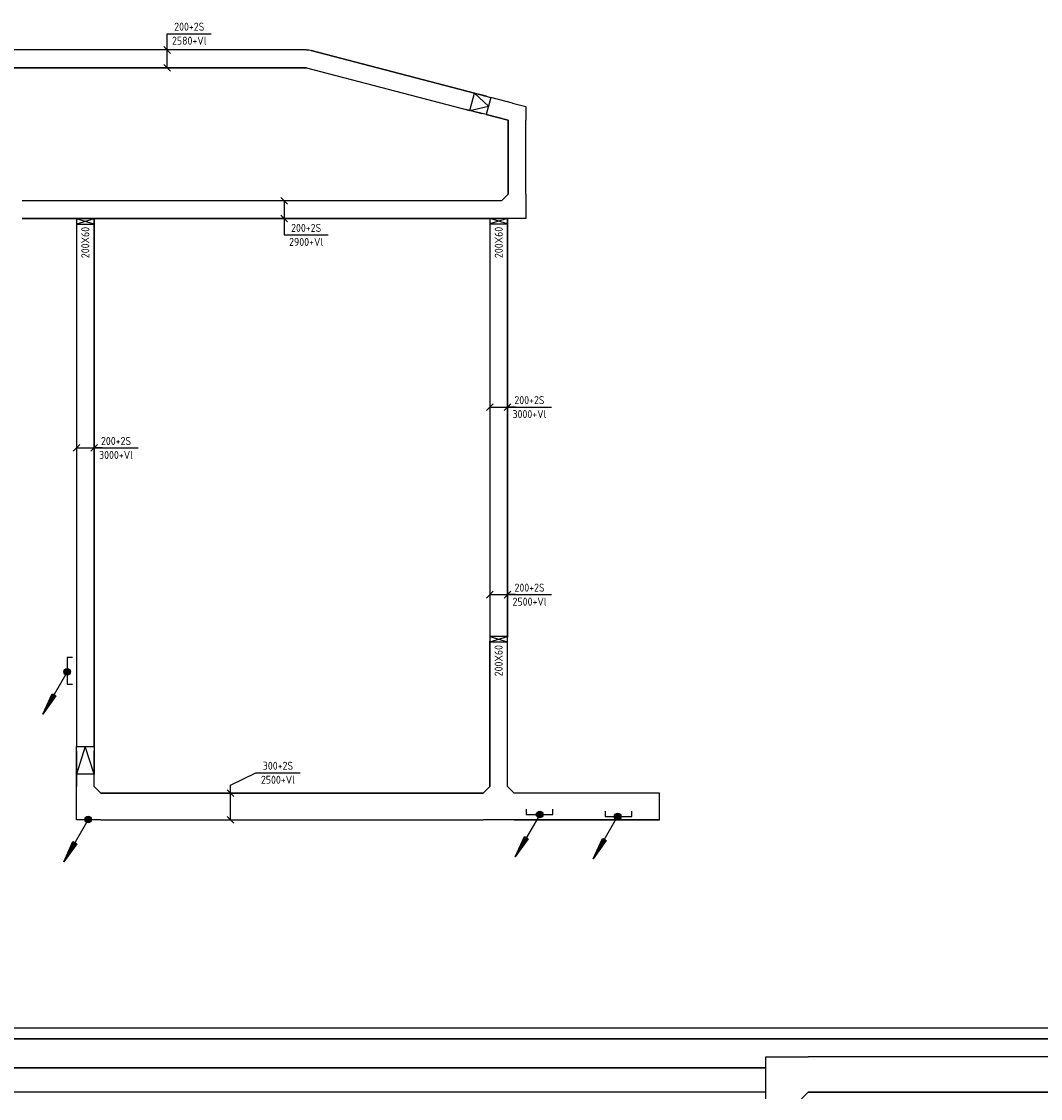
# Model space of a CAD drawing. Header units: millimetres. Extents: x 85770 to 139927, y 137714 to 175725.
# Tile 4 of 12: x 94666 to 106154, y 145687 to 157831. Entities that reach past the tile are written whole.
import ezdxf
from ezdxf.enums import TextEntityAlignment as Align

# ---------------------------------------------------------------- set-up
doc = ezdxf.new("R2010")
doc.units = ezdxf.units.MM
doc.header["$LTSCALE"] = 50
doc.linetypes.add('B-SL0', pattern=[100000000.0, 0, -100000000.0])
doc.layers.get('0').update_dxf_attribs({"linetype": 'CONTINUOUS'})
for name, color, linetype in [('EB61301-_ATTRIB', 2, 'CONTINUOUS'), ('EL61301-_KABELGOOT', 3, 'CONTINUOUS'), ('EM61301-_BEMATING', 1, 'CONTINUOUS')]:
    doc.layers.add(name, color=color, linetype=linetype)
doc.styles.add('1_8', font='iso', dxfattribs={"width": 0.7, "height": 1.8})
doc.styles.add('3_5', font='ISO.shx', dxfattribs={"height": 3.5})
doc.styles.add('NORATT', font='isocp.shx')
doc.styles.add('NORDIM', font='isocp.shx')
doc.styles.get("Standard").update_dxf_attribs({"font": 'SIMPLEX'})

# ---------------------------------------------------------------- blocks, each defined once
blk = doc.blocks.new('EH100000')
at = {"color": 0, "linetype": 'ByBlock'}
for p, q in [((1, 0.5), (0, 0.5)), ((1, 0.5, 1), (0, 0.5, 1)), ((0, -0.5, 1), (1, -0.5, 1)), ((1, -0.5), (0, -0.5))]:
    blk.add_line(p, q, dxfattribs=at)
at = {"color": 0, "linetype": 'ByBlock', "invisible_edges": 15}
for points in [[(1, -0.5), (0, -0.5), (0, 0.5), (1, 0.5)], [(0, 0.5), (1, 0.5), (1, 0.5, 1), (0, 0.5, 1)], [(0, -0.5, 1), (1, -0.5, 1), (1, -0.5), (0, -0.5)]]:
    blk.add_3dface(points, dxfattribs=at)
at = {"color": 0, "style": 'NORATT'}
for tag, flags in [('M_CODE', 8), ('MERK', 9)]:
    blk.add_attdef(tag, text='', height=1.8, rotation=180, dxfattribs=dict(at, flags=flags)).set_placement((0.5, 0), align=Align.MIDDLE_CENTER)
for tag, flags in [('FUNCTIE', 8), ('SCHOT', 9)]:
    blk.add_attdef(tag, text='', height=1.8, dxfattribs=dict(at, flags=flags)).set_placement((0.5, 0), align=Align.MIDDLE_CENTER)
blk = doc.blocks.new('KG2II')
at = {"color": 0, "linetype": 'B-SL0'}
for p, q in [((275, -200), (275, 200)), ((-200, -275), (200, -275))]:
    blk.add_line(p, q, dxfattribs=at)
at = {"color": 0, "linetype": 'ByBlock'}
for points in [[(-200, -275), (-200, 200), (-200, 200), (275, 200)], [(275, -200), (275, -200), (200, -275), (200, -275)]]:
    blk.add_lwpolyline(points, dxfattribs=at)
at = {"color": 0, "flags": 3}
blk.add_attdef('HULPSTUK', (0, 0, 2700), '', height=1, dxfattribs=at)
blk = doc.blocks.new('EH112-200-200-000-000-060')
at = {"color": 0, "linetype": 'ByBlock'}
for points in [[(-100, -175), (-100, 100), (-100, 100), (175, 100)], [(175, -100), (175, -100), (100, -175), (100, -175)]]:
    blk.add_lwpolyline(points, dxfattribs=at)
at = {"color": 0, "style": 'NORATT', "flags": 1}
blk.add_attdef('HULPSTUK', (0, 0, 2850), '', height=1, rotation=180, dxfattribs=at)
blk = doc.blocks.new('EH100005')
at = {"color": 0}
blk.add_lwpolyline([(-1, -0.5), (0, -0.5), (0, 0.5), (-1, 0.5)], dxfattribs=at)
at = {"color": 0, "style": 'NORATT', "flags": 9}
blk.add_attdef('HULPSTUK', text='', height=0.5, dxfattribs=at).set_placement((0, 0), align=Align.MIDDLE)
blk = doc.blocks.new('ES111202')
at = {"color": 0}
for p, q in [((-0.73, 0.15), (0.73, 0.15)), ((-0.6, 0.45), (0.6, 0.45)), ((-0.38, -0.65), (-5.5, -9.53)), ((-0.73, -0.15), (0.73, -0.15)), ((-0.6, -0.45), (0.6, -0.45))]:
    blk.add_line(p, q, dxfattribs=at)
for points in [[(-2.57, -5.45), (-5.5, -9.53), (-3.43, -4.95)], [(-3.22, -5.07), (-4.62, -8.01), (-2.78, -5.32)]]:
    blk.add_lwpolyline(points, close=True, dxfattribs=at)
blk.add_circle((0, 0), 0.75, dxfattribs=at)
for tag, height, style, flags, p in [('GROEPI', 1.8, '1_8', 9, (0, 9.5)), ('GROEP', 1.8, '1_8', 8, (0, 7.5)), ('CODE', 3.5, '3_5', 8, (0, 4.5)), ('M_CODE', 1.8, '1_8', 9, (0, 0)), ('VERMOGEN', 1.8, '1_8', 9, (0, -5.5)), ('KAST', 1.8, '1_8', 9, (0, -3.5)), ('DOEL', 1.8, '1_8', 9, (0, -7.5)), ('VERMOGENI', 1.8, '1_8', 9, (0, -9.5)), ('DOELI', 1.8, '1_8', 9, (0, -11.5))]:
    blk.add_attdef(tag, text='', height=height, dxfattribs=dict(style=style, flags=flags)).set_placement(p, align=Align.MIDDLE_CENTER)
blk = doc.blocks.new('EH112-200-200-000-000-060-7')
at = {"color": 0, "linetype": 'ByBlock'}
for points in [[(-116, -49), (-77, 100), (-77, 100), (77, 100)], [(77, -100), (77, -100), (77, -100), (77, -100)]]:
    blk.add_lwpolyline(points, dxfattribs=at)
at = {"invisible_edges": 15}
for points in [[(-77, 100), (77, -100), (77, -100), (-116, -49)], [(77, 100), (77, -100), (77, -100), (-77, 100)], [(77, -100), (-77, 100), (-77, 100), (77, -100)]]:
    blk.add_3dface(points, dxfattribs=at)
at = {"color": 0, "style": 'NORATT', "flags": 1}
blk.add_attdef('HULPSTUK', (0, 0, 2850), '', height=1, rotation=90, dxfattribs=at)
blk = doc.blocks.new('EH112-200-200-000-000-060-8')
at = {"color": 0, "linetype": 'ByBlock'}
for points in [[(-38, 94), (-13, 100), (-13, 100), (13, 100)], [(13, -100), (13, -100), (13, -100), (13, -100)]]:
    blk.add_lwpolyline(points, dxfattribs=at)
at = {"invisible_edges": 15}
for points in [[(-13, 100), (13, -100), (13, -100), (-38, 94)], [(13, 100), (13, -100), (13, -100), (-13, 100)], [(13, -100), (-13, 100), (-13, 100), (13, -100)]]:
    blk.add_3dface(points, dxfattribs=at)
at = {"color": 0, "style": 'NORATT', "flags": 1}
blk.add_attdef('HULPSTUK', (0, 0, 2850), '', height=1, rotation=14.6303, dxfattribs=at)
blk = doc.blocks.new('EH112-200-300-000-000-060')
at = {"color": 0, "linetype": 'ByBlock'}
for points in [[(-150, -175), (-150, 100), (-150, 100), (225, 100)], [(225, -100), (225, -100), (150, -175), (150, -175)]]:
    blk.add_lwpolyline(points, dxfattribs=at)
at = {"invisible_edges": 15}
for points in [[(150, -175), (-150, -175), (-150, 100), (150, -175)], [(-150, 100), (150, -175), (225, -100), (-150, 100)], [(225, -100), (-150, 100), (225, 100), (225, -100)]]:
    blk.add_3dface(points, dxfattribs=at)
at = {"color": 0, "style": 'NORATT', "flags": 1}
blk.add_attdef('HULPSTUK', (0, 0, 2850), '', height=1, rotation=270, dxfattribs=at)
blk = doc.blocks.new('*U88')
for p, q in [((-138, -38), (-62, 38)), ((-100, 0), (284, 0)), ((62, -38), (138, 38)), ((284, 0), (284, 0)), ((284, 0), (284, -497))]:
    blk.add_line(p, q)
at = {"color": 1, "style": 'NORDIM'}
for s, p in [('2580+Vl', (205, -249)), ('200+2S', (363, -249))]:
    blk.add_text(s, height=90, rotation=270, dxfattribs=at).set_placement(p, align=Align.MIDDLE)
blk = doc.blocks.new('EH100002')
at = {"color": 0}
for p, q in [((0.5, 0.5, 1), (-0.5, -0.5, 1)), ((-0.5, 0.5, 1), (0.5, -0.5, 1))]:
    blk.add_line(p, q, dxfattribs=at)
blk.add_lwpolyline([(-0.5, -0.5), (0.5, -0.5), (0.5, 0.5), (-0.5, 0.5)], close=True, dxfattribs=at)
at = {"color": 0, "style": 'NORATT'}
for tag, flags, p in [('HULPSTUK', 9, (0, 0)), ('FUNCTIE', 9, (0, -0.08, 1)), ('SCHOT', 9, (0, -0.04, 1)), ('CODE', 8, (0, -2, 1))]:
    blk.add_attdef(tag, text='', height=0.01, dxfattribs=dict(at, flags=flags)).set_placement(p, align=Align.MIDDLE_CENTER)
blk = doc.blocks.new('EH100001')
at = {"linetype": 'ByBlock'}
for p, q in [((1, 0.5, 1), (0, 0.5, 1)), ((0, -0.5, 1), (1, -0.5, 1))]:
    blk.add_line(p, q, dxfattribs=at)
blk.add_lwpolyline([(0, -0.5), (1, 0), (0, 0.5)], dxfattribs=at)
blk.add_lwpolyline([(1, -0.5), (0, -0.5), (0, 0.5), (1, 0.5)], close=True, dxfattribs=at)
at = {"linetype": 'ByBlock', "invisible_edges": 15}
for points in [[(1, -0.5), (0, -0.5), (0, 0.5), (1, 0.5)], [(0, 0.5), (1, 0.5), (1, 0.5, 1), (0, 0.5, 1)], [(0, -0.5, 1), (1, -0.5, 1), (1, -0.5), (0, -0.5)]]:
    blk.add_3dface(points, dxfattribs=at)
at = {"color": 7, "style": 'NORATT', "flags": 9}
blk.add_attdef('HULPSTUK', text='', height=1.8, dxfattribs=at).set_placement((0.5, 0), align=Align.MIDDLE_CENTER)
at = {"style": 'NORATT'}
for tag, flags in [('FUNCTIE', 8), ('M_CODE', 8), ('SCHOT', 9)]:
    blk.add_attdef(tag, text='', height=1.8, dxfattribs=dict(at, flags=flags)).set_placement((0.5, 0), align=Align.MIDDLE_CENTER)
blk = doc.blocks.new('EH113-300-200-300-000-060')
at = {"color": 0, "linetype": 'ByBlock'}
for points in [[(-175, 150), (0, 150), (0, 150), (175, 150)], [(-100, -225), (-100, -225), (-175, -150), (-175, -150)], [(175, -150), (175, -150), (100, -225), (100, -225)]]:
    blk.add_lwpolyline(points, dxfattribs=at)
at = {"invisible_edges": 15}
for points in [[(-175, 150), (-175, -150), (-175, -150), (0, 150)], [(-175, -150), (0, 150), (0, 150), (-100, -225)], [(100, -225), (-100, -225), (0, 150), (175, -150)], [(0, 150), (175, -150), (175, -150), (175, 150)], [(-100, -225), (100, -225), (100, -225), (-100, -225)]]:
    blk.add_3dface(points, dxfattribs=at)
at = {"color": 0, "style": 'NORATT', "flags": 1}
blk.add_attdef('HULPSTUK', (0, 0, 2500), '', height=1, rotation=180, dxfattribs=at)
blk = doc.blocks.new('*U89')
for p, q in [((-138, -38), (-62, 38)), ((-100, 0), (190, 0)), ((62, -38), (138, 38)), ((190, 0), (100, 0)), ((100, 0), (597, 0))]:
    blk.add_line(p, q)
at = {"color": 1, "style": 'NORDIM'}
for s, p in [('200+2S', (349, 79)), ('2500+Vl', (349, -79))]:
    blk.add_text(s, height=90, dxfattribs=at).set_placement(p, align=Align.MIDDLE)
blk = doc.blocks.new('*U90')
for p, q in [((-137.5, -37.5), (-62.5, 37.5)), ((-100, 0), (190, 0)), ((62.5, -37.5), (137.5, 37.5)), ((190, 0), (100, 0)), ((100, 0), (595, 0))]:
    blk.add_line(p, q)
at = {"color": 1, "style": 'NORDIM'}
for s, p in [('200+2S', (347.5, 78.75)), ('3000+Vl', (347.5, -78.75))]:
    blk.add_text(s, height=90, dxfattribs=at).set_placement(p, align=Align.MIDDLE)
blk = doc.blocks.new('*U91')
for p, q in [((-137.5, -37.5), (-62.5, 37.5)), ((-100, 0), (190, 0)), ((62.5, -37.5), (137.5, 37.5)), ((190, 0), (100, 0)), ((100, 0), (595, 0))]:
    blk.add_line(p, q)
at = {"color": 1, "style": 'NORDIM'}
for s, p in [('200+2S', (347.5, 78.75)), ('3000+Vl', (347.5, -78.75))]:
    blk.add_text(s, height=90, dxfattribs=at).set_placement(p, align=Align.MIDDLE)
blk = doc.blocks.new('*U92')
for p, q in [((-188, -38), (-112, 38)), ((-150, 0), (240, 0)), ((112, -38), (188, 38)), ((240, 0), (380, -286)), ((380, -286), (380, -784))]:
    blk.add_line(p, q)
at = {"color": 1, "style": 'NORDIM'}
for s, p in [('2500+Vl', (301, -535)), ('300+2S', (459, -535))]:
    blk.add_text(s, height=90, rotation=270, dxfattribs=at).set_placement(p, align=Align.MIDDLE)
blk = doc.blocks.new('*U94')
for p, q in [((284, 0), (284, 498)), ((-138, -38), (-62, 38)), ((-100, 0), (284, 0)), ((62, -38), (138, 38)), ((284, 0), (284, 0))]:
    blk.add_line(p, q)
at = {"color": 1, "style": 'NORDIM'}
for s, p in [('200+2S', (205, 249)), ('2900+Vl', (363, 249))]:
    blk.add_text(s, height=90, rotation=90, dxfattribs=at).set_placement(p, align=Align.MIDDLE)

msp = doc.modelspace()

# ---------------------------------------------------------------- block references
at = {"layer": 'EL61301-_KABELGOOT'}
for name, p, rotation in [('EH112-200-200-000-000-060-8', (97892, 157410, 2850), 345.3697292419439), ('EH112-200-200-000-000-060-7', (100251, 156794, 2900), 270), ('EH112-200-200-000-000-060', (100251, 155709, 2900), 180), ('EH112-200-300-000-000-060', (95384, 148980, 2500), 90), ('EH113-300-200-300-000-060', (100045, 148980, 2500), 179.9999999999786)]:
    msp.add_blockref(name, p, dxfattribs=dict(at, rotation=rotation))
for name, p, xscale, yscale, zscale in [('EH100000', (93508, 157410, 2580), 4370.892404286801, 200, 60), ('EH100000', (94674, 155709, 2900), 5399.076614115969, 200, 60), ('ES111202', (95181, 150498, 2850), 50, 50, 50), ('EH100000', (100220, 148980, 2500), 1622.984057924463, 300, 100), ('EH100005', (101859, 148980, 2850), 100, 300, 100), ('ES111202', (100508, 148888, 2850), 50, 50, 50), ('ES111202', (101387, 148867, 2850), 50, 50, 50), ('ES111202', (95417, 148832), 50, 50, 50), ('EH100000', (92262, 146419, 2700), 26639.4848526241, 119.9999999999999, 60), ('EH100000', (103533, 145956, 2700), 14777.29179454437, 400, 60)]:
    msp.add_blockref(name, p, dxfattribs=dict(at, xscale=xscale, yscale=yscale, zscale=zscale))
for name, p, xscale, yscale, zscale, rotation in [('EH100000', (99747, 156926, 2580), 1904.264338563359, 200, 60, 165.3697292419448), ('EH100000', (99931, 156878, 2900), 253.1798849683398, 200, 60, 345.3697292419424), ('EH100000', (100251, 156717, 2900), 833.0333448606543, 200, 60, 270), ('EH100000', (100251, 156659, 2580), 2.91038304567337e-11, 200, 60, 90), ('EH100000', (95384, 149656, 3000), 5947.722269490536, 200, 60, 90), ('EH100000', (100045, 150889, 3000), 4719.424316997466, 200.0000000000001, 60, 90), ('EH100000', (100045, 150843, 2500), 1637.854994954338, 200, 60, 270), ('EH100005', (95179, 150508, 2850), 60, 300, 60, 179.9999999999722), ('EH100000', (95384, 149343, 2500), 138.3480007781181, 200, 60, 270), ('EH100000', (99870, 148980, 2500), 4311.040307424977, 300, 100, 179.9999999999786), ('EH100005', (100507, 148888, 2850), 60, 300, 60, 270), ('EH100005', (101396, 148867, 2850), 60, 300, 60, 270), ('EH100000', (103058, 145897, 2700), 8865.802634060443, 270, 60, 180)]:
    msp.add_blockref(name, p, dxfattribs=dict(at, xscale=xscale, yscale=yscale, zscale=zscale, rotation=rotation))
at = {"layer": 'EL61301-_KABELGOOT', "extrusion": (-0.831612, 0.217088, 0.511169), "xscale": 372.3181642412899, "yscale": 200.0000000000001, "zscale": 60.00000000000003, "rotation": 90}
msp.add_blockref('EH100001', (-177032, 31291, -47565), dxfattribs=at)
at = {"layer": 'EL61301-_KABELGOOT', "yscale": 200, "zscale": 60}
msp.add_blockref('EH100000', (100076, 155709, 2850), dxfattribs=at)
at = {"layer": 'EL61301-_KABELGOOT'}
ref = msp.add_blockref('EH100002', (95384, 155577, 3000), dxfattribs=dict(at, xscale=60, yscale=200, zscale=40, rotation=270))
ref.add_attrib('CODE', '200X60', dxfattribs={"layer": 'EB61301-_ATTRIB', "color": 1, "height": 90, "rotation": 90, "style": 'NORATT', "flags": 8}).set_placement((95385, 155339), align=Align.MIDDLE_CENTER)
ref = msp.add_blockref('EH100002', (100045, 155578, 3000), dxfattribs=dict(at, xscale=60, yscale=200, zscale=40, rotation=270))
ref.add_attrib('CODE', '200X60', dxfattribs={"layer": 'EB61301-_ATTRIB', "color": 1, "height": 90, "rotation": 90, "style": 'NORATT', "flags": 8}).set_placement((100046, 155340), align=Align.MIDDLE_CENTER)
ref = msp.add_blockref('EH100002', (100045, 150867, 2560), dxfattribs=dict(at, xscale=60, yscale=200, zscale=440, rotation=90))
ref.add_attrib('CODE', '200X60', dxfattribs={"layer": 'EB61301-_ATTRIB', "color": 1, "height": 90, "rotation": 90, "style": 'NORATT', "flags": 8}).set_placement((100045, 150624), align=Align.MIDDLE_CENTER)
at = {"layer": 'EL61301-_KABELGOOT', "extrusion": (-5.92119e-17, -0.847665, 0.530532), "xscale": 589.8555706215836, "yscale": 200.0000000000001, "zscale": 59.99999999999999, "rotation": 90}
msp.add_blockref('EH100001', (95384, 81350, -125267), dxfattribs=at)
at = {"layer": 'EL61301-_KABELGOOT'}
msp.add_blockref('KG2II', (103258, 145956, 2700), dxfattribs=at)
at = {"layer": 'EM61301-_BEMATING'}
for name, p, rotation in [('*U88', (96308, 157410, 2580), 90), ('*U94', (97626, 155709, 2900), 270), ('*U92', (97022, 148980, 2500), 90)]:
    msp.add_blockref(name, p, dxfattribs=dict(at, rotation=rotation))
for name, p in [('*U90', (100045, 153483, 3000)), ('*U91', (95384, 153022, 3000)), ('*U89', (100045, 151368, 2500))]:
    msp.add_blockref(name, p, dxfattribs=at)

doc.saveas('drawing.dxf')
